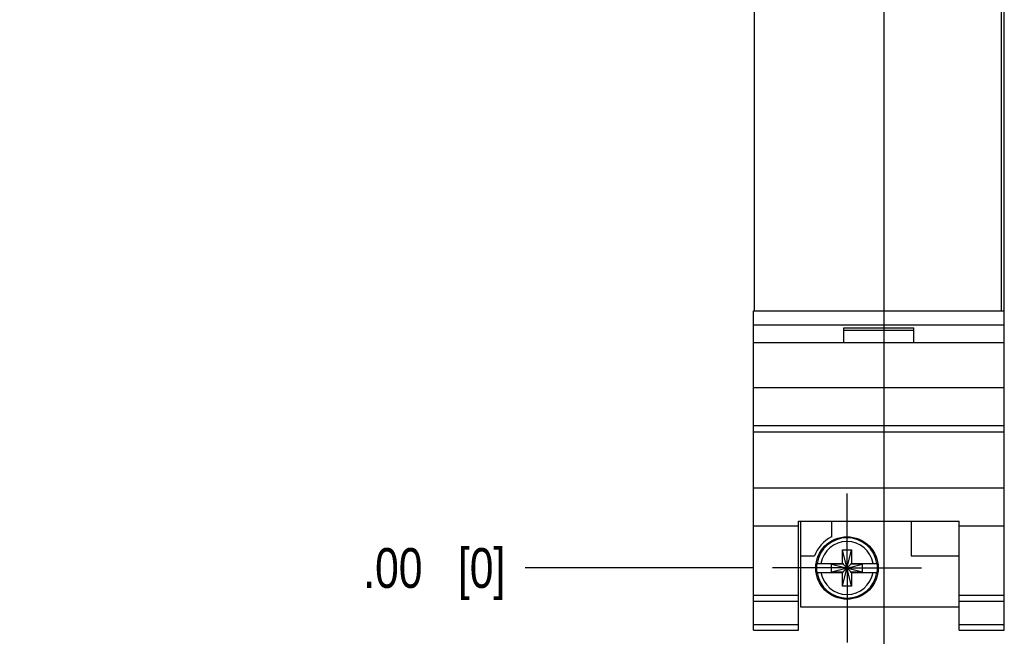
# Model space of a CAD drawing. Header units: inches. Extents: x 0 to 22, y 0 to 17.
# Tile 3 of 20: x 5 to 8.1, y 6.2 to 8.1. Entities that reach past the tile are written whole.
import ezdxf

# ---------------------------------------------------------------- set-up
doc = ezdxf.new("R2010")
doc.units = ezdxf.units.IN
doc.header["$LTSCALE"] = 1.21
doc.header["$MEASUREMENT"] = 0
doc.linetypes.add('CENTER', pattern=[0.6, 0.375, -0.075, 0.075, -0.075])
doc.layers.get('0').update_dxf_attribs({"linetype": 'CONTINUOUS'})
doc.layers.add('DEFAULT_1', color=7, linetype='CENTER')
doc.layers.add('DIMENSIONS', color=7, linetype='CONTINUOUS')
doc.styles.get("Standard").update_dxf_attribs({"font": 'txt', "width": 0.8})
doc.dimstyles.new('DIMSTYLE_1', dxfattribs={"dimtxt": 0.125, "dimasz": 0.18, "dimexe": 0.125, "dimexo": 0.0625, "dimgap": 0.03125, "dimtad": 0, "dimtih": 1, "dimtoh": 1, "dimzin": 4, "dimdsep": 46, "dimtxsty": 'STANDARD', "dimblk": '_FILLED', "dimblk1": '_FILLED', "dimblk2": '_FILLED', "dimcen": 0.09, "dimadec": 0, "dimazin": 0, "dimtp": 0.005, "dimtm": 0.005, "dimtfac": 1, "dimtofl": 0, "dimtmove": 0, "dimatfit": 3, "dimldrblk": '_FILLED', "dimfxl": 1, "dimtolj": 1, "dimtzin": 4, "dimarcsym": 0})
doc.dimstyles.new('DIMSTYLE_2', dxfattribs={"dimtxt": 0.125, "dimasz": 0.18, "dimexe": 0.125, "dimexo": 0.0625, "dimgap": 0.03125, "dimtad": 0, "dimtih": 1, "dimtoh": 1, "dimzin": 4, "dimdsep": 46, "dimtxsty": 'STANDARD', "dimblk": '_FILLED', "dimblk1": '_FILLED', "dimblk2": '_FILLED', "dimcen": 0.09, "dimadec": 0, "dimazin": 0, "dimtp": 0.01, "dimtm": 0.01, "dimtfac": 1, "dimtofl": 0, "dimtmove": 0, "dimatfit": 3, "dimldrblk": '_FILLED', "dimfxl": 1, "dimtolj": 1, "dimtzin": 4, "dimarcsym": 0})

# ---------------------------------------------------------------- blocks, each defined once
blk = doc.blocks.new('*D4')
at = {"layer": 'DIMENSIONS', "color": 2, "linetype": 'CONTINUOUS'}
for p, q in [((7.7152, 8.8696), (7.7152, 5.6431)), ((7.7152, 5.6431), (7.7739, 5.5888)), ((7.7739, 5.5888), (7.7739, 5.4825))]:
    blk.add_line(p, q, dxfattribs=at)
at = {"layer": 'DIMENSIONS', "color": 2, "linetype": 'CONTINUOUS', "insert": (7.7114, 5.42), "char_height": 0.125, "width": 0.925, "attachment_point": 3, "rotation": 90, "line_spacing_factor": 0.9}
blk.add_mtext('.12{\\Ftxt.shx;\\W1.000000;\\H0.125000; }[2.9]', dxfattribs=at)
blk = doc.blocks.new('_FILLED')
at = {"color": 0, "linetype": 'BYBLOCK'}
blk.add_solid([(0, 0), (-1, 0.174), (-1, -0.174)], dxfattribs=at)
blk = doc.blocks.new('*D10')
at = {"layer": 'DIMENSIONS', "color": 2, "linetype": 'CONTINUOUS'}
blk.add_line((7.5276, 9.0572), (6.5885, 9.0572), dxfattribs=at)
at = {"layer": 'DIMENSIONS', "color": 2, "linetype": 'CONTINUOUS', "insert": (6.526, 9.1197), "char_height": 0.125, "width": 1.125, "attachment_point": 3, "line_spacing_factor": 0.9}
blk.add_mtext('2.69{\\Ftxt.shx;\\W1.000000;\\H0.125000; }[68.4]', dxfattribs=at)
blk = doc.blocks.new('*D11')
at = {"layer": 'DIMENSIONS', "color": 2, "linetype": 'CONTINUOUS'}
blk.add_line((7.3027, 6.365), (6.5885, 6.365), dxfattribs=at)
at = {"layer": 'DIMENSIONS', "color": 2, "linetype": 'CONTINUOUS', "insert": (6.526, 6.4275), "char_height": 0.125, "width": 0.725, "attachment_point": 3, "line_spacing_factor": 0.9}
blk.add_mtext('.00{\\Ftxt.shx;\\W1.000000;\\H0.125000; }[0]', dxfattribs=at)
blk = doc.blocks.new('*D12')
at = {"layer": 'DIMENSIONS', "color": 2, "linetype": 'CONTINUOUS'}
blk.add_line((7.3042, 10.5487), (6.5885, 10.5487), dxfattribs=at)
at = {"layer": 'DIMENSIONS', "color": 2, "linetype": 'CONTINUOUS', "insert": (6.526, 10.6112), "char_height": 0.125, "width": 1.525, "attachment_point": 3, "line_spacing_factor": 0.9}
blk.add_mtext('4X 4.18{\\Ftxt.shx;\\W1.000000;\\H0.125000; }[106.3]', dxfattribs=at)
blk = doc.blocks.new('*D13')
at = {"layer": 'DIMENSIONS', "color": 2, "linetype": 'CONTINUOUS'}
blk.add_line((7.2447, 11.3077), (6.5885, 11.3077), dxfattribs=at)
at = {"layer": 'DIMENSIONS', "color": 2, "linetype": 'CONTINUOUS', "insert": (6.526, 11.3702), "char_height": 0.125, "width": 1.225, "attachment_point": 3, "line_spacing_factor": 0.9}
blk.add_mtext('4.94{\\Ftxt.shx;\\W1.000000;\\H0.125000; }[125.5]', dxfattribs=at)
blk = doc.blocks.new('*D14')
at = {"layer": 'DIMENSIONS', "color": 2, "linetype": 'CONTINUOUS'}
for p, q in [((6.8051, 11.1857), (6.7762, 11.1188)), ((7.2932, 11.1857), (6.8051, 11.1857)), ((6.7762, 11.1188), (6.5885, 11.1188))]:
    blk.add_line(p, q, dxfattribs=at)
at = {"layer": 'DIMENSIONS', "color": 2, "linetype": 'CONTINUOUS', "insert": (6.526, 11.1813), "char_height": 0.125, "width": 1.225, "attachment_point": 3, "line_spacing_factor": 0.9}
blk.add_mtext('4.82{\\Ftxt.shx;\\W1.000000;\\H0.125000; }[122.4]', dxfattribs=at)

msp = doc.modelspace()

# ---------------------------------------------------------------- linework, layer by layer
at = {"color": 7, "linetype": 'CONTINUOUS'}
for p, q in [((7.3072, 11.3077), (7.3072, 7.172)), ((8.0832, 11.3077), (8.0832, 7.172)), ((8.0932, 6.17), (8.0932, 11.3077)), ((7.3052, 7.172), (8.0932, 7.172)), ((7.3052, 6.17), (7.3052, 7.172)), ((7.3052, 7.129), (8.0932, 7.129)), ((7.5892, 7.119), (7.8092, 7.119)), ((7.5892, 7.072), (7.5892, 7.119)), ((7.8092, 7.072), (7.8092, 7.119)), ((7.5892, 7.112), (7.8092, 7.112)), ((8.0932, 7.072), (7.3052, 7.072)), ((7.3052, 6.932), (8.0932, 6.932)), ((7.3052, 6.812), (8.0932, 6.812)), ((7.3052, 6.7924), (8.0932, 6.7924)), ((7.3052, 6.6167), (8.0932, 6.6167)), ((7.3052, 6.497), (7.4472, 6.497)), ((7.4472, 6.5123), (7.9512, 6.5123)), ((7.4472, 6.17), (7.4472, 6.5123)), ((7.4532, 6.5123), (7.4532, 6.243)), ((7.5502, 6.5123), (7.5502, 6.4623)), ((7.8002, 6.5123), (7.8002, 6.403)), ((7.9512, 6.17), (7.9512, 6.5123)), ((7.9512, 6.497), (8.0932, 6.497)), ((7.4532, 6.403), (7.4971, 6.403)), ((7.5854, 6.4221), (7.613, 6.4221)), ((7.613, 6.3079), (7.5854, 6.4221)), ((7.5854, 6.3788), (7.5854, 6.4221)), ((7.5854, 6.3079), (7.613, 6.4221)), ((7.613, 6.4221), (7.613, 6.3788)), ((7.8002, 6.403), (7.9512, 6.403)), ((7.5046, 6.3788), (7.5875, 6.3788)), ((7.5507, 6.3533), (7.6478, 6.3767)), ((7.5875, 6.3767), (7.5507, 6.3767)), ((7.5507, 6.3767), (7.6478, 6.3533)), ((7.5507, 6.3533), (7.5507, 6.3767)), ((7.5875, 6.3788), (7.5875, 6.3767)), ((7.5875, 6.3767), (7.6109, 6.3533)), ((7.5875, 6.3533), (7.6109, 6.3767)), ((7.6109, 6.3788), (7.6939, 6.3788)), ((7.6109, 6.3788), (7.6109, 6.3767)), ((7.6478, 6.3767), (7.6109, 6.3767)), ((7.6478, 6.3533), (7.6478, 6.3767)), ((7.5046, 6.3512), (7.5875, 6.3512)), ((7.5507, 6.3533), (7.5875, 6.3533)), ((7.5854, 6.3079), (7.5854, 6.3512)), ((7.5875, 6.3512), (7.5875, 6.3533)), ((7.6109, 6.3533), (7.6478, 6.3533)), ((7.6109, 6.3512), (7.6109, 6.3533)), ((7.6109, 6.3512), (7.6939, 6.3512)), ((7.613, 6.3512), (7.613, 6.3079)), ((7.3052, 6.28), (7.4472, 6.28)), ((7.613, 6.3079), (7.5854, 6.3079)), ((7.9512, 6.28), (8.0932, 6.28)), ((7.3052, 6.2607), (7.4472, 6.2607)), ((7.9512, 6.2607), (8.0932, 6.2607)), ((7.4532, 6.243), (7.9512, 6.243)), ((7.3052, 6.1879), (7.4472, 6.1879)), ((7.9512, 6.1879), (8.0932, 6.1879)), ((7.3052, 6.17), (7.4472, 6.17)), ((7.9512, 6.17), (8.0932, 6.17))]:
    msp.add_line(p, q, dxfattribs=at)
msp.add_circle((7.5992, 6.365), 0.098, dxfattribs=at)
for radius, start, end in [(0.109, 116.7143, 159.5968), (0.0947, 8.3637, 171.6363), (0.0832, 9.5336, 170.4664), (0.0956, 171.7166, 188.2834), (0.0956, 351.7166, 8.2834), (0.0947, 188.3637, 351.6363), (0.0832, 189.5336, 350.4664)]:
    msp.add_arc((7.5992, 6.365), radius, start, end, dxfattribs=at)
at = {"layer": 'DEFAULT_1', "color": 7, "linetype": 'CENTER'}
for q in [(7.5992, 6.599), (7.3652, 6.365), (7.8332, 6.365), (7.5992, 6.131)]:
    msp.add_line((7.5992, 6.365), q, dxfattribs=at)

# ---------------------------------------------------------------- dimensions: what is measured, and where the dimension line sits
at = {"layer": 'DIMENSIONS', "color": 2, "linetype": 'CONTINUOUS'}
for feature_location, offset, origin, dimstyle, picture, middle in [((7.2447, 11.3077), (-0.6563, 0), (7.3072, 6.365), 'DIMSTYLE_1', '*D13', (5.9135, 11.3077)), ((7.2932, 11.1857), (-0.7048, -0.0668), (7.3557, 6.365), 'DIMSTYLE_1', '*D14', (5.9135, 11.1188)), ((7.5276, 9.0572), (-0.9392, 0), (7.3652, 6.365), 'DIMSTYLE_1', '*D10', (5.9635, 9.0572)), ((7.7152, 8.8696), (0.0586, -3.3871), (7.5992, 6.131), 'DIMSTYLE_1', '*D4', (7.7739, 4.9575)), ((7.3027288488, 6.3649796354), (-0.7142519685, 0), (7.3652288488, 6.3649796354), 'DIMSTYLE_2', '*D11', (6.1634768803, 6.3649796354))]:
    dim = msp.add_ordinate_dim(feature_location=feature_location, offset=offset, dtype=0, origin=origin, dimstyle=dimstyle, dxfattribs=at)
    dim.commit()
    dim.dimension.update_dxf_attribs({"geometry": picture, "text_midpoint": middle})
dim = msp.add_ordinate_dim(feature_location=(7.3042, 10.5487), offset=(-0.7158, 0), dtype=0, origin=(7.3667, 6.365), text='4X <>', dimstyle='DIMSTYLE_1', dxfattribs=at)
dim.commit()
dim.dimension.update_dxf_attribs({"geometry": '*D12', "text_midpoint": (5.7635, 10.5487)})

doc.saveas('drawing.dxf')
